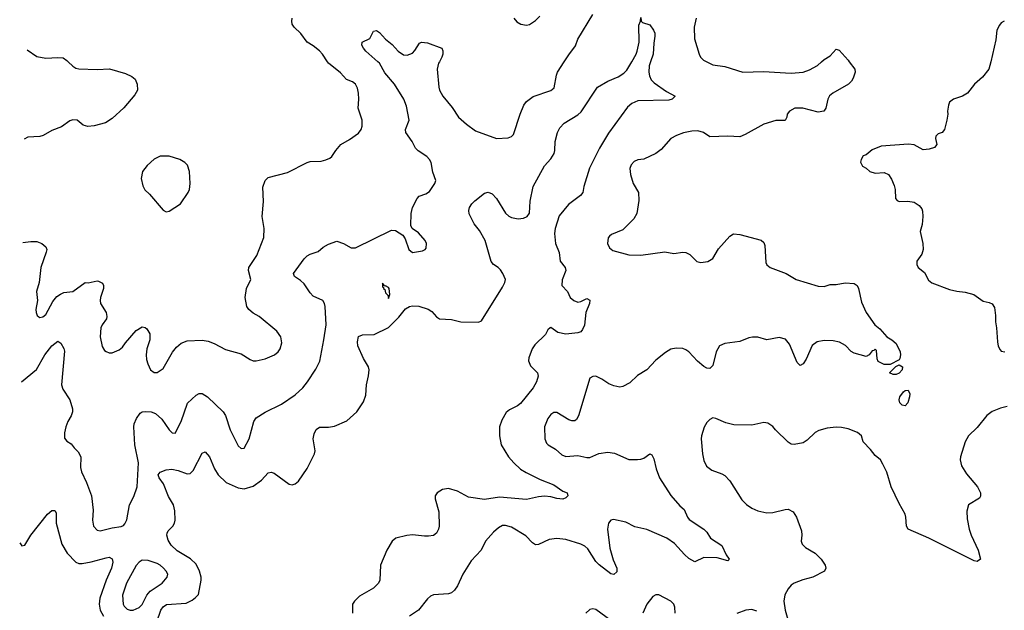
# Model space of a CAD drawing. Header units: inches. Extents: x 1839270 to 1929235, y 762242 to 910350.
# Tile 167 of 256: x 1840655 to 1847210, y 846349 to 850280. Entities that reach past the tile are written whole.
import ezdxf

# ---------------------------------------------------------------- set-up
doc = ezdxf.new("R2010")
doc.units = ezdxf.units.IN
doc.header["$MEASUREMENT"] = 0
doc.layers.add('B8844', color=7, linetype='Continuous')
doc.layers.add('B8845', color=7, linetype='Continuous')

msp = doc.modelspace()

# ---------------------------------------------------------------- linework, layer by layer
at = {"layer": 'B8844', "color": 5}
for points, elevation in [([(1840666.4, 847869.9), (1840768.2, 847951.8), (1840822.5, 848050), (1840870, 848110.3), (1840910, 848141), (1840930, 848126.8), (1840950, 848091), (1840952.8, 848072.7), (1840934, 847850), (1840941.8, 847821.8), (1840990, 847750.7), (1841006.7, 847690), (1841006.7, 847670), (1840997.7, 847642.3), (1840975.1, 847604.9), (1840961.3, 847570), (1840953, 847530), (1840953.7, 847493.7), (1840970, 847474.8), (1840997.3, 847457.3), (1841017.3, 847430), (1841044.4, 847404.4), (1841062.4, 847370), (1841060.5, 847300.5), (1841065.7, 847270), (1841099.1, 847199.1), (1841132.9, 847110), (1841144.7, 847015.3), (1841139.5, 846950), (1841146.4, 846910), (1841170, 846883), (1841190, 846878), (1841270, 846898), (1841330, 846906.4), (1841346.3, 846913.7), (1841356.2, 846923.8), (1841368.3, 846951.7), (1841386, 847050), (1841414, 847106), (1841438, 847170), (1841447.2, 847330), (1841422.2, 847450), (1841414, 847570), (1841417.7, 847590), (1841433.6, 847626.4), (1841458.3, 847661.7), (1841470, 847669.2), (1841490, 847672.7), (1841530, 847669.4), (1841559.7, 847659.7), (1841600.5, 847620.5), (1841650, 847550.4), (1841670, 847530.6), (1841690, 847527.3), (1841730, 847604.9), (1841772.9, 847727.1), (1841830, 847781.3), (1841850, 847791.5), (1841870, 847791.3), (1841905.3, 847770), (1842010.2, 847670.2), (1842024.5, 847644.5), (1842056, 847550), (1842110, 847442.8), (1842130, 847424.9), (1842150, 847427.3), (1842183, 847490), (1842213.5, 847606.5), (1842230, 847630.5), (1842290, 847668.2), (1842398.8, 847721.2), (1842490, 847782.4), (1842540.9, 847830), (1842571.1, 847868.9), (1842625.6, 847954.4), (1842652.6, 848007.4), (1842680.9, 848150), (1842695.1, 848250), (1842689.7, 848370), (1842684.4, 848390), (1842672.4, 848410), (1842610, 848440.5), (1842590, 848461.6), (1842550, 848521.6), (1842524.7, 848544.7), (1842485.6, 848570), (1842478, 848590), (1842550, 848689.1), (1842570, 848708), (1842590, 848719.6), (1842642.9, 848737.1), (1842674.8, 848765.2), (1842710, 848786.8), (1842765.4, 848805.4), (1842810, 848790.8), (1842862.4, 848762.4), (1842890, 848760.5), (1843130, 848878.8), (1843156.8, 848876.8), (1843206.4, 848846.4), (1843222, 848822), (1843246.8, 848750), (1843270, 848730.8), (1843337.5, 848742.5), (1843355.3, 848750), (1843360.2, 848759.8), (1843364, 848790), (1843354, 848810), (1843310, 848862), (1843268, 848890), (1843258, 848910), (1843261.2, 848990), (1843269.3, 849030), (1843301.2, 849090), (1843315.5, 849104.5), (1843358.9, 849121.1), (1843383.3, 849136.7), (1843419.5, 849190), (1843425.1, 849210), (1843405.8, 849265.8), (1843394, 849330), (1843384, 849350), (1843366.3, 849370), (1843308, 849408), (1843290, 849425.6), (1843266.9, 849470), (1843225.7, 849530), (1843223.1, 849550), (1843247.9, 849612.1), (1843230, 849703.7), (1843212.5, 849750), (1843150, 849849.7), (1843085.3, 849925.3), (1843050.5, 849990.5), (1843039.7, 850000)], 640), ([(1840676, 848795.9), (1840730, 848804.4), (1840770, 848802.8), (1840801.6, 848790), (1840828.9, 848768.9), (1840835.8, 848750), (1840832.5, 848732.5), (1840794.9, 848630), (1840785.3, 848530), (1840767, 848470), (1840774.4, 848410), (1840763, 848350), (1840764, 848330), (1840770.7, 848310.7), (1840782, 848302), (1840790, 848298.8), (1840810, 848303), (1840830, 848318), (1840875.3, 848404.7), (1840902.9, 848437.1), (1840926.4, 848453.6), (1840950, 848463.1), (1841010, 848470.2), (1841090, 848531.8), (1841110, 848528.4), (1841170, 848541.3), (1841179.5, 848539.5), (1841205.7, 848525.7), (1841214, 848510), (1841213.7, 848490), (1841192.4, 848430), (1841190.4, 848410), (1841193, 848390), (1841230.4, 848330), (1841234.6, 848305.4), (1841232, 848288), (1841203.8, 848250), (1841194.9, 848230), (1841190.3, 848170), (1841204.6, 848104.6), (1841218.8, 848078.8), (1841230, 848070.6), (1841250, 848063), (1841270, 848063), (1841318.3, 848081.7), (1841339.1, 848100.9), (1841359.3, 848130), (1841430, 848210.8), (1841470, 848236), (1841490, 848231.3), (1841502, 848222), (1841521, 848190), (1841520.7, 848150), (1841500.5, 848090), (1841496.3, 848050), (1841499.1, 848019.1), (1841507.3, 847990), (1841526.8, 847950), (1841550, 847931), (1841570, 847931), (1841610, 847958.8), (1841672.6, 848067.4), (1841700.1, 848099.9), (1841730, 848127.7), (1841770, 848142), (1841870, 848146.4), (1841910, 848139.5), (1841950, 848124.4), (1842024.2, 848084.2), (1842130, 848057), (1842190, 848018.4), (1842210, 848010.4), (1842230, 848008.9), (1842290, 848023.1), (1842352.3, 848050), (1842376.2, 848070), (1842389.6, 848090), (1842399.6, 848130), (1842394, 848170), (1842366.5, 848206.5), (1842250, 848305.1), (1842210, 848325.6), (1842179.6, 848350), (1842166.6, 848370), (1842156.3, 848430), (1842164.2, 848490), (1842194, 848550), (1842178.7, 848610), (1842180.9, 848630), (1842234, 848710), (1842281.3, 848830), (1842283.5, 848890), (1842269.7, 848970), (1842278.3, 849070), (1842274.5, 849165.5), (1842289.2, 849210), (1842308.7, 849230), (1842437, 849263), (1842570, 849330.3), (1842590, 849335.6), (1842661.6, 849338.4), (1842694, 849346), (1842720.9, 849359.1), (1842734, 849370), (1842759.3, 849410), (1842793.2, 849450), (1842850, 849483), (1842910, 849525.5), (1842929.5, 849550), (1842935.1, 849570), (1842935.6, 849610), (1842907.6, 849690), (1842913.6, 849750), (1842911.5, 849790), (1842903.3, 849823.3), (1842889.7, 849849.7), (1842870, 849865.1), (1842830, 849882.4), (1842790, 849926.6), (1842711.6, 849990), (1842704.9, 850000)], 660), ([(1840978.2, 850000), (1841008.2, 849970), (1841030, 849958), (1841050, 849953.1), (1841170, 849947.3), (1841252, 849952), (1841360.6, 849920.6), (1841402, 849902), (1841422.9, 849882.9), (1841437.6, 849850), (1841438.7, 849810), (1841420.8, 849779.2), (1841347.5, 849692.5), (1841270, 849622.9), (1841227.3, 849592.7), (1841150, 849572.8), (1841108.3, 849568.3), (1841077, 849577), (1841038, 849610), (1841010, 849612.7), (1840990, 849606), (1840933.7, 849566.3), (1840870, 849542), (1840810.4, 849509.6), (1840790, 849502.9), (1840710, 849497.6), (1840684.3, 849485.3)], 660), ([(1841567.8, 846272.2), (1841595.7, 846350), (1841610, 846373), (1841632.5, 846387.5), (1841762.8, 846397.2), (1841803.8, 846416.2), (1841826.4, 846433.6), (1841844.7, 846455.2), (1841863.9, 846550), (1841863.2, 846570), (1841852, 846610), (1841830, 846656.8), (1841792.3, 846692.3), (1841704.6, 846744.6), (1841663.7, 846783.7), (1841643.5, 846816.5), (1841634.2, 846850), (1841637, 846863), (1841643, 846877), (1841674, 846910), (1841685.4, 846930), (1841691, 846950), (1841688.1, 847011.9), (1841679.1, 847050), (1841645.6, 847105.6), (1841611.6, 847190), (1841583.7, 847230), (1841578.1, 847250), (1841590, 847269.1), (1841630, 847285), (1841668.4, 847288.4), (1841710, 847279.6), (1841770, 847257.3), (1841790, 847258.9), (1841810, 847279.3), (1841870, 847394.9), (1841890, 847403.8), (1841918.5, 847370), (1841951, 847290), (1841977.5, 847250), (1842030, 847199.7), (1842110, 847163.9), (1842150, 847157.6), (1842210, 847174.3), (1842265.1, 847214.9), (1842310, 847263.8), (1842330, 847268.7), (1842350, 847261.7), (1842450, 847188.5), (1842470, 847183.1), (1842490, 847190.4), (1842510.6, 847209.4), (1842570, 847292), (1842618, 847390), (1842623.1, 847410), (1842609.8, 847490.2), (1842616.2, 847523.8), (1842628.2, 847551.8), (1842651.4, 847568.6), (1842710, 847568.9), (1842750, 847574.6), (1842832.7, 847610), (1842900.7, 847670), (1842944.1, 847735.9), (1842958.4, 847781.6), (1842964.4, 847850), (1842977.7, 847910), (1842981.4, 847950), (1842977.2, 847970), (1842944.3, 848024.3), (1842906.8, 848110), (1842903.3, 848136.7), (1842910, 848170.8), (1842936.6, 848183.4), (1843014.5, 848185.5), (1843110, 848230.4), (1843179.7, 848300.3), (1843223.5, 848356.5), (1843249.1, 848370.9), (1843270, 848375), (1843312.8, 848372.8), (1843374.1, 848354.1), (1843398.4, 848338.4), (1843430, 848301.7), (1843450, 848288.1), (1843530, 848283.6), (1843591.5, 848268.5), (1843710, 848267.7), (1843730, 848274.8), (1843870, 848500.3), (1843884.8, 848530), (1843888.7, 848550), (1843871.8, 848591.7), (1843855.2, 848615.2), (1843840.5, 848630), (1843808.3, 848650), (1843794, 848670), (1843754.6, 848810), (1843716.2, 848876.2), (1843680.3, 848920.3), (1843647.2, 848987.2), (1843645, 849010), (1843649.5, 849030.5), (1843665.2, 849054.8), (1843685.5, 849074.5), (1843750, 849126), (1843772.8, 849132.8), (1843800.6, 849120.6), (1843830, 849090.5), (1843890, 848992.7), (1843911.4, 848971.4), (1843930, 848962.6), (1843973.3, 848953.3), (1844010, 848958.3), (1844033.6, 848970), (1844050, 848991.3), (1844052.7, 849072.7), (1844074.3, 849170), (1844150, 849307), (1844190, 849353.7), (1844212.4, 849390), (1844218, 849410), (1844219.1, 849470), (1844235.1, 849530), (1844250, 849559.1), (1844280.7, 849590), (1844370, 849647.1), (1844393, 849667), (1844500.7, 849830), (1844569.5, 849870), (1844640.3, 849899.7), (1844676.5, 849923.5), (1844696.3, 849943.7), (1844729.7, 850000)], 620), ([(1844855.4, 850000), (1844846.3, 849973.7), (1844843.5, 849930), (1844846.9, 849906.9), (1844859.6, 849879.6), (1844879.4, 849859.4), (1844961.6, 849801.6), (1845018.8, 849770), (1844998, 849750), (1844975.8, 849744.2), (1844770, 849739.7), (1844730, 849722.6), (1844702.3, 849697.7), (1844575, 849525), (1844515.7, 849424.3), (1844449.4, 849290.6), (1844411.5, 849170), (1844403.7, 849130), (1844388.2, 849110), (1844307.6, 849050), (1844246, 848974), (1844219.2, 848890), (1844216.1, 848856.1), (1844221.7, 848790), (1844246.4, 848730), (1844253.5, 848673.5), (1844285.5, 848630), (1844290.5, 848610), (1844267.5, 848547.5), (1844263.8, 848510), (1844302, 848470), (1844320.4, 848430), (1844343.8, 848410), (1844370, 848400.6), (1844390, 848403.7), (1844430, 848424.7), (1844450, 848413.7), (1844449.4, 848390), (1844423.3, 848330), (1844414.2, 848245.8), (1844402.4, 848217.6), (1844390, 848202), (1844370, 848194.8), (1844290, 848186.6), (1844237.1, 848197.1), (1844190, 848230.8), (1844186.8, 848230), (1844170, 848216), (1844154.9, 848185.1), (1844083.5, 848116.5), (1844066.7, 848090), (1844044.6, 848030), (1844042, 848010), (1844056.7, 847976.7), (1844101.6, 847930), (1844106.6, 847906.6), (1844096.5, 847870), (1844072.4, 847830), (1843990, 847726), (1843970, 847709.6), (1843916.2, 847683.8), (1843894.7, 847665.3), (1843865.1, 847614.9), (1843850.4, 847570), (1843848.7, 847510), (1843859.5, 847450), (1843910.3, 847370), (1843944, 847330), (1843989.1, 847289.1), (1844026, 847266), (1844120.1, 847220.1), (1844210, 847185), (1844270, 847142), (1844298.8, 847130), (1844304, 847110), (1844290, 847098), (1844270, 847089.7), (1844230, 847092.4), (1844190, 847104.8), (1844150, 847109), (1844110, 847104.8), (1844030, 847086.5), (1843850, 847102.9), (1843750, 847086.6), (1843642.3, 847102.3), (1843570, 847142.7), (1843510, 847158.9), (1843470, 847153.6), (1843434, 847130), (1843422, 847110), (1843422, 847090), (1843445.1, 847005.1), (1843446.7, 846910), (1843443.7, 846890), (1843430, 846862), (1843410, 846846.9), (1843376.9, 846843.1), (1843350, 846842), (1843270, 846851.6), (1843233, 846847), (1843159.1, 846830), (1843134, 846810), (1843098.9, 846750), (1843057, 846650), (1843052.2, 846550), (1843043, 846530), (1843010, 846497.6), (1842917.8, 846442.2), (1842883.7, 846410), (1842871.8, 846390), (1842870.3, 846329.7)], 620), ([(1846177.7, 850000), (1846214.9, 849950), (1846218, 849930), (1846203, 849890), (1846193, 849870), (1846173.4, 849850), (1846069.1, 849790.9), (1846046.8, 849773.2), (1846034, 849750), (1846021.6, 849690), (1846008.5, 849671.5), (1845970, 849663.5), (1845868, 849690), (1845816, 849690), (1845779.1, 849670), (1845764, 849650), (1845762.8, 849630), (1845750, 849607.8), (1845690, 849608), (1845610, 849583.5), (1845484.6, 849515.4), (1845450, 849501), (1845370, 849504.2), (1845250, 849499.5), (1845207.9, 849527.9), (1845170, 849539.2), (1845130, 849538.5), (1845074.1, 849525.9), (1845026.8, 849510), (1844990.7, 849490), (1844924.7, 849415.3), (1844890, 849389.2), (1844810, 849352), (1844770, 849347), (1844744.9, 849335.1), (1844726.2, 849313.8), (1844717.3, 849290), (1844722, 849250), (1844739.5, 849190), (1844774.9, 849130), (1844776.7, 849076.7), (1844763.6, 848990), (1844744.5, 848955.5), (1844670, 848880.7), (1844594.8, 848850), (1844581.1, 848838.9), (1844572.4, 848827.6), (1844568.4, 848790), (1844582.5, 848762.5), (1844604, 848744), (1844710, 848714.3), (1844790, 848711.5), (1844950, 848734.6), (1845010, 848724.2), (1845070, 848732), (1845090, 848730.4), (1845117.2, 848717.2), (1845163, 848670), (1845190, 848664.9), (1845235.3, 848670), (1845269.3, 848690), (1845306.2, 848753.8), (1845381.7, 848838.3), (1845406.5, 848853.5), (1845450, 848850.3), (1845592, 848812), (1845610, 848796), (1845616.7, 848776.7), (1845622.8, 848662.8), (1845628.7, 848648.7), (1845651, 848630), (1845757.3, 848590), (1845824.7, 848550), (1845970, 848505.7), (1846010, 848504.9), (1846050, 848518.4), (1846090, 848518.4), (1846151.1, 848528.9), (1846210, 848523.6), (1846230, 848510.3), (1846239.2, 848490), (1846259.9, 848399.9), (1846290.3, 848330.3), (1846347.3, 848250), (1846381.5, 848221.5), (1846428.8, 848168.8), (1846461.6, 848150), (1846490, 848123.8), (1846515.8, 848070), (1846519.3, 848050), (1846515.5, 848024.5), (1846510, 848015.3), (1846450, 847986), (1846410, 847986), (1846370, 848006), (1846363.1, 848023.1), (1846358, 848078), (1846350, 848086), (1846342, 848078), (1846330, 848075.3), (1846310.8, 848049.2), (1846290, 848039), (1846210, 848059.8), (1846190, 848072.6), (1846151.9, 848111.9), (1846112.9, 848132.9), (1846070, 848141.4), (1846010, 848145), (1845964.6, 848135.4), (1845930, 848111.2), (1845890, 848020.9), (1845870, 847989.4), (1845850, 847978), (1845830, 847999.3), (1845780.7, 848120.7), (1845752.9, 848152.9), (1845710, 848164), (1845630, 848149.9), (1845570, 848166.1), (1845533.2, 848166.8), (1845510, 848162), (1845450, 848137.5), (1845350, 848125.8), (1845313.4, 848110), (1845291.5, 848070), (1845270, 847979), (1845250, 847958.4), (1845230, 847960.5), (1845210, 847971.3), (1845167.8, 848007.8), (1845110, 848069.7), (1845090, 848083.1), (1845068.8, 848091.2), (1845026.3, 848093.7), (1844990, 848086), (1844954.3, 848065.7), (1844890, 848014), (1844830.2, 847949.8), (1844768.9, 847911.1), (1844717.8, 847862.2), (1844670, 847838), (1844650, 847834.3), (1844610, 847842.4), (1844576.2, 847856.2), (1844530, 847887.3), (1844490, 847906.6), (1844470, 847906), (1844450, 847894), (1844376.1, 847643.9), (1844362, 847618), (1844350, 847609.3), (1844330, 847609.4), (1844310, 847616), (1844230, 847666), (1844210, 847666), (1844190, 847652.7), (1844170, 847626.6), (1844149.1, 847570), (1844150.4, 847490), (1844162.5, 847462.5), (1844174, 847450), (1844222, 847422), (1844264.4, 847384.4), (1844290, 847372.7), (1844370, 847378.7), (1844430, 847365.5), (1844450, 847365.5), (1844510, 847392.7), (1844570, 847402.6), (1844614.8, 847394.8), (1844710, 847353.7), (1844768.1, 847351.9), (1844790, 847354), (1844810, 847362.4), (1844850, 847390.7), (1844863, 847383), (1844876.9, 847356.9), (1844891.2, 847290), (1844913.8, 847230), (1844990, 847114), (1845050, 847044.4), (1845079.4, 847019.4), (1845100.3, 846970), (1845113, 846953), (1845210.5, 846890), (1845230.2, 846870.2), (1845254, 846830), (1845330, 846780.7), (1845359.1, 846719.1), (1845378, 846690), (1845375.3, 846684.7), (1845370, 846678), (1845298.6, 846698.6), (1845210, 846701.2), (1845150, 846672.7), (1845110, 846694.5), (1845080.4, 846720.4), (1845013.5, 846793.5), (1844964.2, 846830), (1844830, 846886.8), (1844750, 846904.3), (1844690, 846936.2), (1844607.6, 846952.4), (1844590, 846949.5), (1844574.4, 846930), (1844568.9, 846890), (1844583.7, 846763.7), (1844605.7, 846685.7), (1844630.3, 846630), (1844630, 846605.2), (1844610, 846587.6), (1844590, 846592), (1844512.1, 846652.1), (1844490, 846674), (1844437.5, 846757.5), (1844416.6, 846776.6), (1844391.6, 846790), (1844290, 846821), (1844230, 846827.8), (1844179.5, 846820.5), (1844110, 846786.9), (1844090, 846784.7), (1844070, 846798), (1844024.9, 846844.9), (1843930, 846902.6), (1843890, 846914), (1843870, 846912.6), (1843841.8, 846898.2), (1843810, 846869.7), (1843757, 846810), (1843727, 846750), (1843661.8, 846678.2), (1843606, 846590), (1843570, 846512.3), (1843550, 846483.6), (1843530, 846466.3), (1843510, 846458.7), (1843410, 846452), (1843390, 846443.7), (1843370, 846426), (1843310.3, 846349.7), (1843251, 846310)], 640), ([(1843449.7, 850000), (1843444.2, 849990), (1843434.3, 849950), (1843444.9, 849830), (1843450.3, 849810), (1843471.6, 849770), (1843534.4, 849694.4), (1843575.9, 849630), (1843630, 849583.5), (1843690, 849540.9), (1843829, 849489), (1843906.3, 849493.7), (1843930, 849503), (1843943.3, 849516.7), (1843987.1, 849650), (1844012.4, 849710), (1844030, 849735.3), (1844072.5, 849767.5), (1844191.2, 849808.8), (1844213.3, 849826.7), (1844228, 849910), (1844236.3, 849930), (1844280.8, 850000)], 640), ([(1845228.9, 850000), (1845270, 849980.3), (1845350, 849968.5), (1845470.2, 849930.2), (1845605.9, 849934.1), (1845790, 849924.5), (1845870, 849930.2), (1845913.8, 849946.2), (1845965.6, 849974.4), (1845993, 850000)], 640), ([(1847119.5, 850000), (1847107.7, 849950), (1847063.8, 849896.2), (1847011, 849850), (1846964.7, 849790), (1846932, 849770), (1846872, 849750), (1846846, 849730), (1846838, 849710), (1846830.8, 849670), (1846834, 849650), (1846827.7, 849610), (1846812.7, 849550), (1846796, 849530), (1846770, 849519), (1846754.8, 849505.2), (1846750.8, 849490), (1846760.7, 849450), (1846746, 849430), (1846710, 849417.6), (1846670, 849414.5), (1846610, 849446), (1846572.2, 849452.3), (1846390, 849436.9), (1846330, 849413.6), (1846290, 849381.2), (1846270, 849372.7), (1846256, 849350), (1846252, 849332), (1846265.4, 849305.4), (1846290, 849292), (1846314, 849270), (1846350, 849258), (1846410, 849262.8), (1846438, 849250), (1846458, 849218), (1846476.1, 849176.1), (1846483.8, 849150), (1846486.4, 849090), (1846496.1, 849076.1), (1846510.3, 849070.3), (1846568.3, 849071.7), (1846610, 849065.3), (1846643.4, 849043.4), (1846660.3, 849020.3), (1846665.9, 849005.9), (1846668.6, 848970), (1846663.4, 848916.6), (1846650.7, 848870), (1846667.7, 848790), (1846670.5, 848749.5), (1846661.4, 848718.6), (1846627.5, 848672.5), (1846626.8, 848650), (1846636, 848630), (1846678, 848598), (1846706, 848546), (1846728.4, 848528.4), (1846845.1, 848485.1), (1846893.4, 848473.4), (1846950, 848466.7), (1847006, 848450), (1847070, 848406.4), (1847110, 848397.6), (1847130, 848388.2), (1847144.4, 848364.4), (1847152.3, 848310), (1847150.2, 848270), (1847157.7, 848230), (1847164.8, 848135.2), (1847170, 848106.8), (1847183.1, 848083.1), (1847190, 848074), (1847214, 848070)], 660), ([(1847230, 847706), (1847185.2, 847694.8), (1847130, 847672.7), (1847094, 847646), (1847030, 847565.2), (1846970.8, 847510), (1846948.4, 847470), (1846919.1, 847370), (1846916.3, 847350), (1846924.9, 847310), (1846958.6, 847258.5), (1847030.4, 847170), (1847050.5, 847130), (1847050.6, 847109.4), (1847044, 847096), (1846971, 847050), (1846960.5, 847010), (1846962, 846958), (1846975.5, 846890), (1846988.5, 846850), (1847035.3, 846750), (1847050.4, 846689.6), (1847030, 846675.1), (1847010, 846678), (1846708.3, 846830), (1846569.7, 846890), (1846558.8, 846910), (1846555.4, 846970), (1846549.8, 846990), (1846510, 847058.9), (1846456.5, 847170), (1846427.8, 847267.8), (1846401.6, 847321.6), (1846385.1, 847350), (1846350, 847378.3), (1846318.7, 847418.7), (1846270, 847469.7), (1846258.3, 847510), (1846233.2, 847533.2), (1846170, 847556.3), (1846126.5, 847566.5), (1846090, 847567.8), (1846030, 847560.5), (1845974.9, 847545.1), (1845950, 847531.8), (1845898.3, 847481.7), (1845870, 847464.5), (1845810, 847451.6), (1845790, 847455.6), (1845770, 847467.3), (1845686.6, 847550), (1845670, 847573.2), (1845635.6, 847595.6), (1845610, 847598.4), (1845530, 847582), (1845410, 847582.6), (1845356.6, 847596.6), (1845290, 847626), (1845270, 847629), (1845250, 847619), (1845230, 847599), (1845212.3, 847567.7), (1845194.6, 847510), (1845192.9, 847490), (1845200.3, 847390), (1845210, 847346), (1845227.6, 847307.6), (1845262, 847282), (1845330, 847257.6), (1845350, 847246), (1845383, 847210), (1845463.5, 847083.5), (1845493.9, 847053.9), (1845530, 847028.8), (1845570, 847011.7), (1845630, 846997.6), (1845670, 846999.5), (1845750, 847020.4), (1845770, 847021.6), (1845805.1, 847005.1), (1845826, 846970), (1845858.7, 846878.7), (1845862, 846850), (1845857.6, 846810), (1845863.8, 846790), (1845886.9, 846766.9), (1845950.5, 846730), (1845990.4, 846690), (1846018, 846650), (1846022, 846630), (1846014, 846610), (1845936, 846570), (1845867.7, 846552.3), (1845810.3, 846529.7), (1845790, 846517), (1845770, 846492.3), (1845748.6, 846451.4), (1845742.2, 846410), (1845750, 846351), (1845780.4, 846250)], 660), ([(1840655.2, 846797.7), (1840670, 846778), (1840690, 846782.8), (1840729.5, 846850), (1840839.7, 846990), (1840870, 847013.8), (1840890, 847014), (1840897.1, 846997.1), (1840897.4, 846930), (1840936.3, 846790), (1840970.2, 846730), (1841030, 846670.2), (1841050, 846661.5), (1841070, 846659.8), (1841131.1, 846671.1), (1841230, 846699.4), (1841250, 846701.8), (1841270, 846692.4), (1841274.7, 846670), (1841266.7, 846630), (1841230.5, 846549.5), (1841188.9, 846430), (1841184.7, 846390), (1841190.1, 846350), (1841213.2, 846310)], 620), ([(1845018.3, 846330), (1845015.8, 846370), (1845009.7, 846389.7), (1844989.3, 846410), (1844910, 846452.3), (1844890, 846452.3), (1844870, 846440.9), (1844830, 846389.5), (1844802.8, 846330)], 660), ([(1844590, 846280.5), (1844490, 846354.5), (1844470, 846359.3), (1844450, 846354), (1844424.7, 846330)], 660), ([(1845563, 846343), (1845530, 846354), (1845490, 846351.1), (1845430, 846328.2)], 660)]:
    msp.add_lwpolyline(points, dxfattribs=dict(at, elevation=elevation))
for points, elevation in [([(1841650, 849372), (1841590, 849372), (1841550, 849352.3), (1841503, 849310), (1841473.4, 849270), (1841463.5, 849223.5), (1841474.4, 849174.4), (1841487.5, 849147.5), (1841518.5, 849118.5), (1841610, 849012), (1841630, 849002), (1841650, 849004.7), (1841726.3, 849053.7), (1841777.2, 849130), (1841786, 849150), (1841789.4, 849190), (1841786.6, 849270), (1841771.9, 849311.9), (1841754, 849330), (1841722, 849350)], 680), ([(1843070, 848526), (1843070, 848502), (1843078, 848498), (1843078, 848490), (1843084.9, 848484.9), (1843090, 848461), (1843105.8, 848445.8), (1843110, 848424.7), (1843119, 848450), (1843115.3, 848490), (1843110, 848498), (1843090, 848508), (1843086, 848506)], 640), ([(1846470, 847918), (1846446, 847930), (1846487.3, 847972.7), (1846510, 847982), (1846531.3, 847970), (1846530.9, 847949.1), (1846510, 847928), (1846490, 847918)], 640), ([(1846550, 847709.6), (1846530, 847714), (1846514, 847730), (1846509, 847750), (1846515.3, 847770), (1846538, 847802), (1846550, 847812), (1846570, 847814), (1846581, 847790), (1846578.8, 847770), (1846566.8, 847730)], 640), ([(1841470, 846682), (1841450, 846669.5), (1841430, 846647.3), (1841367.3, 846530), (1841339.2, 846450), (1841343.1, 846390), (1841350, 846376.3), (1841370, 846357.1), (1841390, 846350.4), (1841410, 846350.4), (1841450, 846367.2), (1841470, 846388.4), (1841502.7, 846450), (1841523.2, 846476.8), (1841604.2, 846530), (1841636.9, 846570), (1841640.5, 846590), (1841631.2, 846610), (1841613, 846630), (1841590, 846649.7), (1841570, 846659.8), (1841510, 846681.3)], 640)]:
    msp.add_lwpolyline(points, close=True, dxfattribs=dict(at, elevation=elevation))
at = {"layer": 'B8845', "color": 5}
for points, elevation in [([(1842704.9, 850000), (1842671.5, 850050), (1842650, 850073.3), (1842610, 850105.1), (1842569.7, 850129.7), (1842526.7, 850186.7), (1842482.6, 850230), (1842469.8, 850250), (1842466.2, 850270), (1842468.7, 850290)], 660), ([(1843944.9, 850290), (1843965.8, 850265.8), (1843990.7, 850250.7), (1844030, 850244), (1844050, 850247.7), (1844090, 850273.4), (1844117.7, 850302.3)], 660), ([(1844280.8, 850000), (1844310, 850046), (1844355.1, 850104.9), (1844371.6, 850150), (1844470, 850314)], 640), ([(1844729.7, 850000), (1844759.3, 850050), (1844766.6, 850070), (1844778.4, 850130), (1844776.4, 850243.6), (1844788, 850270), (1844790, 850294), (1844792, 850270), (1844801, 850261), (1844850, 850244.7), (1844874.8, 850210), (1844882.8, 850190), (1844884, 850170), (1844876.3, 850123.7), (1844872.7, 850050), (1844855.4, 850000)], 620), ([(1845159.5, 850290), (1845144.9, 850230), (1845146.7, 850153.3), (1845179.5, 850050), (1845188.5, 850030), (1845208, 850010), (1845228.9, 850000)], 640), ([(1843039.7, 850000), (1842959.6, 850070), (1842942.9, 850090), (1842932.7, 850110), (1842934, 850130), (1842986.1, 850153.9), (1843010, 850202.8), (1843030, 850208.7), (1843050, 850193.8), (1843090.3, 850150), (1843134.7, 850114.7), (1843175.3, 850070), (1843210, 850046.7), (1843235.6, 850044.4), (1843270, 850057.6), (1843286.3, 850073.7), (1843316.2, 850123.8), (1843329.7, 850130.3), (1843370, 850126.7), (1843466, 850090), (1843472.4, 850072.4), (1843472.2, 850050), (1843466.4, 850030), (1843449.7, 850000)], 640), ([(1847210, 850269.5), (1847190, 850258), (1847176.9, 850243.1), (1847160.3, 850210), (1847154, 850146), (1847119.5, 850000)], 660), ([(1840705.1, 850079.7), (1840770, 850034), (1840830, 850022.7), (1840910, 850028.8), (1840945.3, 850025.3), (1840970, 850008.2), (1840978.2, 850000)], 660), ([(1845993, 850000), (1846010, 850015.8), (1846050, 850039.1), (1846090, 850083.8), (1846110, 850077.1), (1846170.2, 850010.2), (1846177.7, 850000)], 640)]:
    msp.add_lwpolyline(points, dxfattribs=dict(at, elevation=elevation))

doc.saveas('drawing.dxf')
